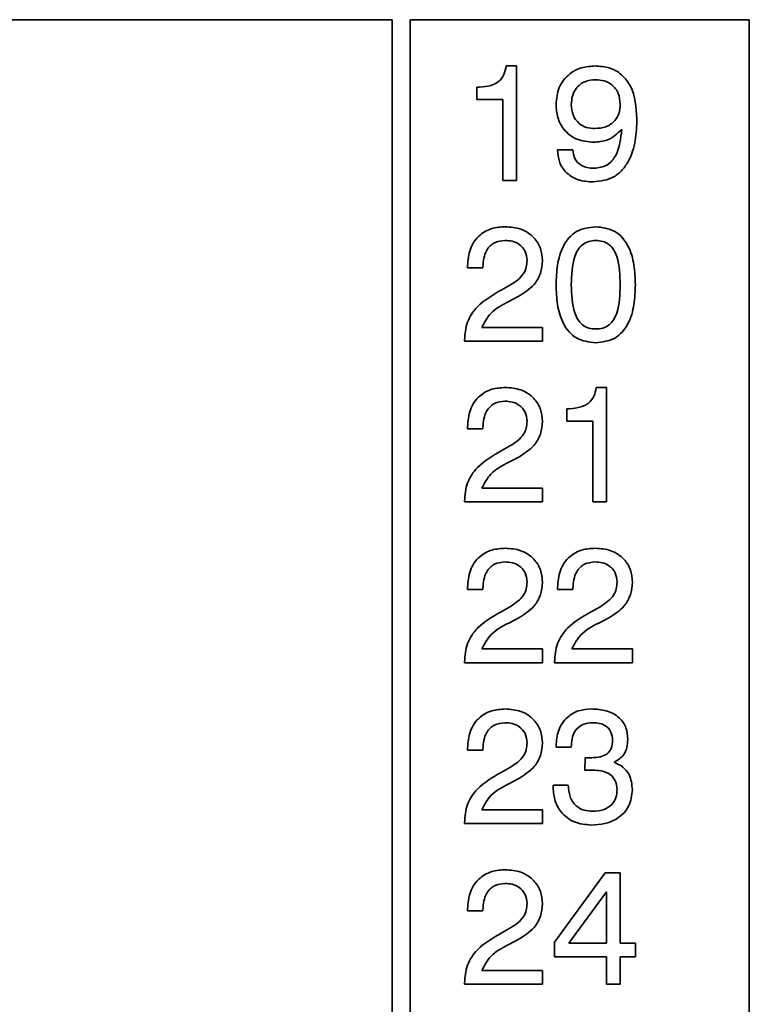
# Model space of a CAD drawing. Header units: millimetres. Extents: x 15 to 187, y 49 to 265.
# Tile 14 of 62: x 66 to 74, y 118 to 129. Entities that reach past the tile are written whole.
import ezdxf

# ---------------------------------------------------------------- set-up
doc = ezdxf.new("R2010")
doc.units = ezdxf.units.MM

msp = doc.modelspace()

# ---------------------------------------------------------------- linework, layer by layer
at = {"color": 7, "linetype": 'Continuous', "lineweight": 35}
for p, q in [((69.9018, 129.0665), (58.7685, 129.0665)), ((69.9018, 95.9332), (69.9018, 129.0665)), ((73.9018, 129.0665), (70.1018, 129.0665)), ((70.1018, 129.0665), (70.1018, 95.9332)), ((73.9018, 95.9332), (73.9018, 129.0665)), ((71.1773, 128.5485), (71.2924, 128.5485)), ((71.2924, 128.5485), (71.2924, 127.2665)), ((70.848, 128.1725), (70.848, 128.3092)), ((71.1386, 128.1725), (70.848, 128.1725)), ((71.1386, 127.2665), (71.1386, 128.1725)), ((71.754, 127.6084), (71.9249, 127.6084)), ((71.2924, 127.2665), (71.1386, 127.2665)), ((70.7454, 126.287), (70.7454, 126.3092)), ((70.9164, 126.287), (70.7454, 126.287)), ((70.9164, 126.302), (70.9164, 126.287)), ((71.1215, 126.0381), (71.2281, 126.0976)), ((71.3125, 125.966), (71.2062, 125.9109)), ((70.9046, 125.6203), (71.583, 125.6203)), ((71.583, 125.6203), (71.583, 125.4665)), ((70.7113, 125.4665), (70.7113, 125.4769)), ((71.583, 125.4665), (70.7113, 125.4665)), ((72.1859, 124.9485), (72.301, 124.9485)), ((72.301, 124.9485), (72.301, 123.6665)), ((71.8565, 124.5725), (71.8565, 124.7092)), ((70.7454, 124.487), (70.7454, 124.5092)), ((70.9164, 124.487), (70.7454, 124.487)), ((70.9164, 124.502), (70.9164, 124.487)), ((72.1471, 124.5725), (71.8565, 124.5725)), ((72.1471, 123.6665), (72.1471, 124.5725)), ((71.1215, 124.2381), (71.2281, 124.2976)), ((71.3125, 124.166), (71.2062, 124.1109)), ((70.9046, 123.8203), (71.583, 123.8203)), ((71.583, 123.8203), (71.583, 123.6665)), ((70.7113, 123.6665), (70.7113, 123.6769)), ((71.583, 123.6665), (70.7113, 123.6665)), ((72.301, 123.6665), (72.1471, 123.6665)), ((70.7454, 122.687), (70.7454, 122.7092)), ((71.754, 122.687), (71.754, 122.7092)), ((70.9164, 122.687), (70.7454, 122.687)), ((70.9164, 122.702), (70.9164, 122.687)), ((71.9249, 122.687), (71.754, 122.687)), ((71.9249, 122.702), (71.9249, 122.687)), ((71.1215, 122.4381), (71.2281, 122.4976)), ((72.1301, 122.4381), (72.2366, 122.4976)), ((71.3125, 122.366), (71.2062, 122.3109)), ((72.321, 122.366), (72.2147, 122.3109)), ((70.9046, 122.0203), (71.583, 122.0203)), ((71.583, 122.0203), (71.583, 121.8665)), ((71.9132, 122.0203), (72.5916, 122.0203)), ((72.5916, 122.0203), (72.5916, 121.8665)), ((70.7113, 121.8665), (70.7113, 121.8769)), ((71.583, 121.8665), (70.7113, 121.8665)), ((71.7198, 121.8665), (71.7198, 121.8769)), ((72.5916, 121.8665), (71.7198, 121.8665)), ((70.7454, 120.887), (70.7454, 120.9092)), ((70.9164, 120.887), (70.7454, 120.887)), ((70.9164, 120.902), (70.9164, 120.887)), ((71.7369, 120.9212), (71.7369, 120.9303)), ((71.9078, 120.9212), (71.7369, 120.9212)), ((72.0606, 120.6608), (72.0614, 120.8031)), ((71.1215, 120.6381), (71.2281, 120.6976)), ((72.0668, 120.6616), (72.0606, 120.6608)), ((71.3125, 120.566), (71.2062, 120.5109)), ((71.7027, 120.4938), (71.8736, 120.4938)), ((71.7027, 120.4845), (71.7027, 120.4938)), ((70.9046, 120.2203), (71.583, 120.2203)), ((71.583, 120.2203), (71.583, 120.0665)), ((70.7113, 120.0665), (70.7113, 120.0769)), ((71.583, 120.0665), (70.7113, 120.0665)), ((71.7198, 118.7371), (72.2855, 119.5144)), ((72.2855, 119.5144), (72.4548, 119.5144)), ((72.4548, 119.5144), (72.4548, 118.728)), ((72.301, 119.3004), (71.8803, 118.728)), ((72.301, 118.728), (72.301, 119.3004)), ((70.7454, 119.087), (70.7454, 119.1092)), ((70.9164, 119.087), (70.7454, 119.087)), ((70.9164, 119.102), (70.9164, 119.087)), ((71.1215, 118.8381), (71.2281, 118.8976)), ((71.3125, 118.766), (71.2062, 118.7109)), ((71.7198, 118.5742), (71.7198, 118.7371)), ((71.8803, 118.728), (72.301, 118.728)), ((72.4548, 118.728), (72.6258, 118.728)), ((72.6258, 118.728), (72.6258, 118.5742)), ((72.301, 118.5742), (71.7198, 118.5742)), ((72.301, 118.2665), (72.301, 118.5742)), ((72.4548, 118.5742), (72.4548, 118.2665)), ((72.6258, 118.5742), (72.4548, 118.5742)), ((70.9046, 118.4203), (71.583, 118.4203)), ((71.583, 118.4203), (71.583, 118.2665)), ((70.7113, 118.2665), (70.7113, 118.2769)), ((71.583, 118.2665), (70.7113, 118.2665)), ((72.4548, 118.2665), (72.301, 118.2665))]:
    msp.add_line(p, q, dxfattribs=at)
for points, knots in [([(70.848, 128.3092), (70.8905, 128.3113), (70.9751, 128.3155), (71.0895, 128.3595), (71.1598, 128.4492), (71.1715, 128.5154), (71.1773, 128.5485)], [0, 0, 0, 0, 0.2810561, 0.5603187, 0.7796488, 1, 1, 1, 1]), ([(71.7369, 128.118), (71.7429, 128.1829), (71.7549, 128.3126), (71.872, 128.4601), (72.0219, 128.5384), (72.1235, 128.5451), (72.1744, 128.5485)], [0, 0, 0, 0, 0.2799499, 0.5590677, 0.7792407, 1, 1, 1, 1]), ([(72.1744, 128.5485), (72.228, 128.545), (72.3351, 128.5379), (72.4793, 128.4572), (72.6218, 128.2668), (72.6342, 128.084), (72.6429, 127.9559)], [0, 0, 0, 0, 0.1873221, 0.3740605, 0.5610415, 1, 1, 1, 1]), ([(72.1787, 128.3947), (72.1375, 128.391), (72.0553, 128.3837), (71.9621, 128.3087), (71.914, 128.213), (71.9099, 128.1486), (71.9078, 128.1164)], [0, 0, 0, 0, 0.279985, 0.5589709, 0.7792341, 1, 1, 1, 1]), ([(72.4554, 128.118), (72.452, 128.1595), (72.4452, 128.2424), (72.3726, 128.3388), (72.2762, 128.3885), (72.2112, 128.3926), (72.1787, 128.3947)], [0, 0, 0, 0, 0.2801627, 0.5590906, 0.7792757, 1, 1, 1, 1]), ([(72.1568, 127.6938), (72.0936, 127.6996), (71.9676, 127.7111), (71.8235, 127.8241), (71.7469, 127.9697), (71.7402, 128.0685), (71.7369, 128.118)], [0, 0, 0, 0, 0.2799489, 0.5591246, 0.7793094, 1, 1, 1, 1]), ([(71.9078, 128.1164), (71.911, 128.0765), (71.9175, 127.9969), (71.9858, 127.9037), (72.0775, 127.8541), (72.1399, 127.8498), (72.1712, 127.8477)], [0, 0, 0, 0, 0.2802732, 0.5592722, 0.7793004, 1, 1, 1, 1]), ([(72.1712, 127.8477), (72.2129, 127.8507), (72.296, 127.8566), (72.396, 127.9243), (72.449, 128.02), (72.4533, 128.0853), (72.4554, 128.118)], [0, 0, 0, 0, 0.2804705, 0.5593282, 0.7792928, 1, 1, 1, 1]), ([(72.6429, 127.9559), (72.64, 127.875), (72.6341, 127.7136), (72.5741, 127.5161), (72.4829, 127.3821), (72.3576, 127.2744), (72.2346, 127.2594), (72.1528, 127.2494)], [0, 0, 0, 0, 0.2509135, 0.5011335, 0.62652, 0.7517446, 1, 1, 1, 1]), ([(72.4719, 127.8367), (72.4217, 127.7902), (72.3317, 127.7068), (72.2104, 127.6978), (72.1568, 127.6938)], [0, 0, 0, 0, 0.5582752, 1, 1, 1, 1]), ([(72.1616, 127.4032), (72.212, 127.4091), (72.2879, 127.418), (72.3654, 127.4839), (72.449, 127.6087), (72.4618, 127.7355), (72.4719, 127.8367)], [0, 0, 0, 0, 0.2488654, 0.3743622, 0.5000119, 1, 1, 1, 1]), ([(72.1528, 127.2494), (72.096, 127.2533), (71.9827, 127.261), (71.8439, 127.3477), (71.7646, 127.4747), (71.7575, 127.5638), (71.754, 127.6084)], [0, 0, 0, 0, 0.28057692, 0.5597012, 0.77957463, 1, 1, 1, 1]), ([(71.9249, 127.6084), (71.929, 127.5752), (71.9371, 127.509), (72.0044, 127.4391), (72.0839, 127.4073), (72.1356, 127.4046), (72.1616, 127.4032)], [0, 0, 0, 0, 0.27974709, 0.55851191, 0.77894999, 1, 1, 1, 1]), ([(70.7454, 126.3092), (70.7501, 126.3739), (70.7594, 126.5029), (70.8663, 126.6569), (71.0149, 126.7385), (71.1162, 126.7452), (71.1669, 126.7485)], [0, 0, 0, 0, 0.2804511, 0.5593623, 0.779308, 1, 1, 1, 1]), ([(71.1669, 126.7485), (71.2265, 126.7442), (71.3453, 126.7354), (71.4886, 126.6412), (71.5719, 126.5087), (71.5793, 126.4152), (71.583, 126.3685)], [0, 0, 0, 0, 0.2804405, 0.5596806, 0.7795919, 1, 1, 1, 1]), ([(71.7369, 126.0976), (71.7393, 126.1718), (71.7442, 126.32), (71.7956, 126.5021), (71.8771, 126.6268), (71.9918, 126.7263), (72.1048, 126.7397), (72.18, 126.7485)], [0, 0, 0, 0, 0.2509482, 0.5012394, 0.6265864, 0.7517607, 1, 1, 1, 1]), ([(72.18, 126.7485), (72.2553, 126.7398), (72.3687, 126.7265), (72.4842, 126.6275), (72.5664, 126.5029), (72.6183, 126.3205), (72.6233, 126.172), (72.6258, 126.0976)], [0, 0, 0, 0, 0.2483197, 0.3734886, 0.4988257, 0.7490574, 1, 1, 1, 1]), ([(71.1629, 126.5947), (71.1221, 126.5904), (71.0407, 126.5817), (70.9318, 126.4714), (70.9222, 126.3663), (70.9164, 126.302)], [0, 0, 0, 0, 0.280567, 0.5602644, 1, 1, 1, 1]), ([(71.4121, 126.3698), (71.4084, 126.4055), (71.4011, 126.4767), (71.3306, 126.5531), (71.2464, 126.5901), (71.1908, 126.5932), (71.1629, 126.5947)], [0, 0, 0, 0, 0.2796101, 0.558548, 0.779048, 1, 1, 1, 1]), ([(72.1813, 126.5947), (72.1546, 126.5929), (72.1012, 126.5892), (72.0284, 126.5508), (71.9764, 126.4885), (71.9133, 126.3404), (71.9103, 126.2055), (71.9078, 126.0976)], [0, 0, 0, 0, 0.12508042, 0.24987136, 0.37479518, 0.50004988, 1, 1, 1, 1]), ([(72.4548, 126.0976), (72.4523, 126.2055), (72.4492, 126.3404), (72.3869, 126.489), (72.3346, 126.5513), (72.2615, 126.5894), (72.2081, 126.5929), (72.1813, 126.5947)], [0, 0, 0, 0, 0.4999047, 0.62516668, 0.75008761, 0.87487309, 1, 1, 1, 1]), ([(71.2281, 126.0976), (71.2831, 126.1342), (71.36, 126.1851), (71.4071, 126.2935), (71.4104, 126.3444), (71.4121, 126.3698)], [0, 0, 0, 0, 0.5581266, 0.7790134, 1, 1, 1, 1]), ([(71.583, 126.3685), (71.5792, 126.3205), (71.5716, 126.2246), (71.4825, 126.0716), (71.377, 126.006), (71.3125, 125.966)], [0, 0, 0, 0, 0.2802912, 0.560216, 1, 1, 1, 1]), ([(70.7113, 125.4769), (70.7165, 125.5463), (70.727, 125.6849), (70.8728, 125.8952), (71.0271, 125.9838), (71.1215, 126.0381)], [0, 0, 0, 0, 0.2799963, 0.5591981, 1, 1, 1, 1]), ([(72.18, 125.4494), (72.1049, 125.458), (71.992, 125.4711), (71.8776, 125.5703), (71.7956, 125.6941), (71.7443, 125.8759), (71.7394, 126.0237), (71.7369, 126.0976)], [0, 0, 0, 0, 0.2483258, 0.3735033, 0.4988302, 0.7490819, 1, 1, 1, 1]), ([(71.9078, 126.0976), (71.9102, 125.9901), (71.9133, 125.8557), (71.9767, 125.7084), (72.0288, 125.6466), (72.1015, 125.6086), (72.1547, 125.605), (72.1813, 125.6032)], [0, 0, 0, 0, 0.4998945, 0.6251522, 0.7500763, 0.8748793, 1, 1, 1, 1]), ([(72.6258, 126.0976), (72.6232, 126.0235), (72.6181, 125.8754), (72.5663, 125.6933), (72.4839, 125.5693), (72.3684, 125.4707), (72.2552, 125.4579), (72.18, 125.4494)], [0, 0, 0, 0, 0.2509024, 0.5010903, 0.6264171, 0.7516133, 1, 1, 1, 1]), ([(72.1813, 125.6032), (72.208, 125.605), (72.2612, 125.6084), (72.3343, 125.6458), (72.3866, 125.7078), (72.4494, 125.8556), (72.4524, 125.9901), (72.4548, 126.0976)], [0, 0, 0, 0, 0.1251067, 0.2499673, 0.374902, 0.5001477, 1, 1, 1, 1]), ([(71.2062, 125.9109), (71.1327, 125.8731), (71.0021, 125.8059), (70.9343, 125.6768), (70.9046, 125.6203)], [0, 0, 0, 0, 0.5626058, 1, 1, 1, 1]), ([(70.7454, 124.5092), (70.7501, 124.5739), (70.7594, 124.7029), (70.8663, 124.8569), (71.0149, 124.9385), (71.1162, 124.9452), (71.1669, 124.9485)], [0, 0, 0, 0, 0.2804511, 0.5593623, 0.779308, 1, 1, 1, 1]), ([(71.1669, 124.9485), (71.2265, 124.9442), (71.3453, 124.9354), (71.4886, 124.8412), (71.5719, 124.7087), (71.5793, 124.6152), (71.583, 124.5685)], [0, 0, 0, 0, 0.28044048, 0.55968058, 0.77959188, 1, 1, 1, 1]), ([(71.8565, 124.7092), (71.899, 124.7113), (71.9837, 124.7155), (72.098, 124.7595), (72.1684, 124.8492), (72.18, 124.9154), (72.1859, 124.9485)], [0, 0, 0, 0, 0.2810561, 0.5603187, 0.7796488, 1, 1, 1, 1]), ([(71.1629, 124.7947), (71.1221, 124.7904), (71.0407, 124.7817), (70.9318, 124.6714), (70.9222, 124.5663), (70.9164, 124.502)], [0, 0, 0, 0, 0.280567, 0.5602644, 1, 1, 1, 1]), ([(71.4121, 124.5698), (71.4084, 124.6055), (71.4011, 124.6767), (71.3306, 124.7531), (71.2464, 124.7901), (71.1908, 124.7932), (71.1629, 124.7947)], [0, 0, 0, 0, 0.2796101, 0.558548, 0.779048, 1, 1, 1, 1]), ([(71.2281, 124.2976), (71.2831, 124.3342), (71.36, 124.3851), (71.4071, 124.4935), (71.4104, 124.5444), (71.4121, 124.5698)], [0, 0, 0, 0, 0.5581266, 0.7790134, 1, 1, 1, 1]), ([(71.583, 124.5685), (71.5792, 124.5205), (71.5716, 124.4246), (71.4825, 124.2716), (71.377, 124.206), (71.3125, 124.166)], [0, 0, 0, 0, 0.2802912, 0.560216, 1, 1, 1, 1]), ([(70.7113, 123.6769), (70.7165, 123.7463), (70.727, 123.8849), (70.8728, 124.0952), (71.0271, 124.1838), (71.1215, 124.2381)], [0, 0, 0, 0, 0.2799963, 0.5591981, 1, 1, 1, 1]), ([(71.2062, 124.1109), (71.1327, 124.0731), (71.0021, 124.0059), (70.9343, 123.8768), (70.9046, 123.8203)], [0, 0, 0, 0, 0.5626058, 1, 1, 1, 1]), ([(70.7454, 122.7092), (70.7501, 122.7739), (70.7594, 122.9029), (70.8663, 123.0569), (71.0149, 123.1385), (71.1162, 123.1452), (71.1669, 123.1485)], [0, 0, 0, 0, 0.2804511, 0.5593623, 0.779308, 1, 1, 1, 1]), ([(71.1669, 123.1485), (71.2265, 123.1442), (71.3453, 123.1354), (71.4886, 123.0412), (71.5719, 122.9087), (71.5793, 122.8152), (71.583, 122.7685)], [0, 0, 0, 0, 0.2804405, 0.5596806, 0.7795919, 1, 1, 1, 1]), ([(71.754, 122.7092), (71.7587, 122.7739), (71.768, 122.9029), (71.8749, 123.0569), (72.0235, 123.1385), (72.1247, 123.1452), (72.1755, 123.1485)], [0, 0, 0, 0, 0.28045108, 0.5593623, 0.779308, 1, 1, 1, 1]), ([(72.1755, 123.1485), (72.235, 123.1442), (72.3538, 123.1354), (72.4971, 123.0412), (72.5805, 122.9087), (72.5879, 122.8152), (72.5916, 122.7685)], [0, 0, 0, 0, 0.28044048, 0.55968058, 0.77959188, 1, 1, 1, 1]), ([(71.1629, 122.9947), (71.1221, 122.9904), (71.0407, 122.9817), (70.9318, 122.8714), (70.9222, 122.7663), (70.9164, 122.702)], [0, 0, 0, 0, 0.280567, 0.5602644, 1, 1, 1, 1]), ([(71.4121, 122.7698), (71.4084, 122.8055), (71.4011, 122.8767), (71.3306, 122.9531), (71.2464, 122.9901), (71.1908, 122.9932), (71.1629, 122.9947)], [0, 0, 0, 0, 0.2796101, 0.558548, 0.779048, 1, 1, 1, 1]), ([(72.1715, 122.9947), (72.1307, 122.9904), (72.0493, 122.9817), (71.9403, 122.8714), (71.9308, 122.7663), (71.9249, 122.702)], [0, 0, 0, 0, 0.280567, 0.5602644, 1, 1, 1, 1]), ([(72.4207, 122.7698), (72.417, 122.8055), (72.4097, 122.8767), (72.3392, 122.9531), (72.2549, 122.9901), (72.1993, 122.9932), (72.1715, 122.9947)], [0, 0, 0, 0, 0.2796101, 0.558548, 0.779048, 1, 1, 1, 1]), ([(71.2281, 122.4976), (71.2831, 122.5342), (71.36, 122.5851), (71.4071, 122.6935), (71.4104, 122.7444), (71.4121, 122.7698)], [0, 0, 0, 0, 0.5581266, 0.7790134, 1, 1, 1, 1]), ([(71.583, 122.7685), (71.5792, 122.7205), (71.5716, 122.6246), (71.4825, 122.4716), (71.377, 122.406), (71.3125, 122.366)], [0, 0, 0, 0, 0.2802912, 0.560216, 1, 1, 1, 1]), ([(72.2366, 122.4976), (72.2917, 122.5342), (72.3685, 122.5851), (72.4156, 122.6935), (72.419, 122.7444), (72.4207, 122.7698)], [0, 0, 0, 0, 0.5581266, 0.7790134, 1, 1, 1, 1]), ([(72.5916, 122.7685), (72.5878, 122.7205), (72.5802, 122.6246), (72.4911, 122.4716), (72.3855, 122.406), (72.321, 122.366)], [0, 0, 0, 0, 0.2802912, 0.560216, 1, 1, 1, 1]), ([(70.7113, 121.8769), (70.7165, 121.9463), (70.727, 122.0849), (70.8728, 122.2952), (71.0271, 122.3838), (71.1215, 122.4381)], [0, 0, 0, 0, 0.2799963, 0.5591981, 1, 1, 1, 1]), ([(71.7198, 121.8769), (71.7251, 121.9463), (71.7355, 122.0849), (71.8814, 122.2952), (72.0356, 122.3838), (72.1301, 122.4381)], [0, 0, 0, 0, 0.2799963, 0.5591981, 1, 1, 1, 1]), ([(71.2062, 122.3109), (71.1327, 122.2731), (71.0021, 122.2059), (70.9343, 122.0768), (70.9046, 122.0203)], [0, 0, 0, 0, 0.5626058, 1, 1, 1, 1]), ([(72.2147, 122.3109), (72.1412, 122.2731), (72.0106, 122.2059), (71.9428, 122.0768), (71.9132, 122.0203)], [0, 0, 0, 0, 0.5626058, 1, 1, 1, 1]), ([(70.7454, 120.9092), (70.7501, 120.9739), (70.7594, 121.1029), (70.8663, 121.2569), (71.0149, 121.3385), (71.1162, 121.3452), (71.1669, 121.3485)], [0, 0, 0, 0, 0.2804511, 0.5593623, 0.779308, 1, 1, 1, 1]), ([(71.1669, 121.3485), (71.2265, 121.3442), (71.3453, 121.3354), (71.4886, 121.2412), (71.5719, 121.1087), (71.5793, 121.0152), (71.583, 120.9685)], [0, 0, 0, 0, 0.2804405, 0.5596806, 0.7795919, 1, 1, 1, 1]), ([(71.7369, 120.9303), (71.7415, 120.9913), (71.7506, 121.113), (71.8502, 121.2589), (71.9892, 121.3385), (72.0848, 121.3452), (72.1327, 121.3485)], [0, 0, 0, 0, 0.2803906, 0.559399, 0.7793652, 1, 1, 1, 1]), ([(72.1327, 121.3485), (72.1891, 121.3456), (72.3016, 121.3397), (72.4458, 121.2648), (72.5302, 121.1404), (72.5369, 121.0517), (72.5403, 121.0072)], [0, 0, 0, 0, 0.280903, 0.5601602, 0.7797064, 1, 1, 1, 1]), ([(71.1629, 121.1947), (71.1221, 121.1904), (71.0407, 121.1817), (70.9318, 121.0714), (70.9222, 120.9663), (70.9164, 120.902)], [0, 0, 0, 0, 0.280567, 0.5602644, 1, 1, 1, 1]), ([(71.4121, 120.9698), (71.4084, 121.0055), (71.4011, 121.0767), (71.3306, 121.1531), (71.2464, 121.1901), (71.1908, 121.1932), (71.1629, 121.1947)], [0, 0, 0, 0, 0.2796101, 0.558548, 0.779048, 1, 1, 1, 1]), ([(72.149, 121.1947), (72.1096, 121.1918), (72.0312, 121.186), (71.9445, 121.1089), (71.9118, 121.0129), (71.9092, 120.9518), (71.9078, 120.9212)], [0, 0, 0, 0, 0.2802242, 0.5580012, 0.7786172, 1, 1, 1, 1]), ([(72.3694, 120.9968), (72.3668, 121.0286), (72.3618, 121.092), (72.3, 121.1621), (72.2232, 121.1911), (72.1738, 121.1935), (72.149, 121.1947)], [0, 0, 0, 0, 0.2799727, 0.5582824, 0.7787932, 1, 1, 1, 1]), ([(71.2281, 120.6976), (71.2831, 120.7342), (71.36, 120.7851), (71.4071, 120.8935), (71.4104, 120.9444), (71.4121, 120.9698)], [0, 0, 0, 0, 0.5581266, 0.7790134, 1, 1, 1, 1]), ([(71.583, 120.9685), (71.5792, 120.9205), (71.5716, 120.8246), (71.4825, 120.6716), (71.377, 120.606), (71.3125, 120.566)], [0, 0, 0, 0, 0.28029121, 0.56021603, 1, 1, 1, 1]), ([(72.1148, 120.8015), (72.1456, 120.8025), (72.2069, 120.8043), (72.2832, 120.8258), (72.3315, 120.8652), (72.364, 120.9189), (72.3672, 120.9657), (72.3694, 120.9968)], [0, 0, 0, 0, 0.2507958, 0.5005317, 0.6255696, 0.7505786, 1, 1, 1, 1]), ([(72.5403, 121.0072), (72.5386, 120.9777), (72.5352, 120.9188), (72.4935, 120.8179), (72.428, 120.7765), (72.3881, 120.7513)], [0, 0, 0, 0, 0.2814183, 0.5622336, 1, 1, 1, 1]), ([(72.0614, 120.8031), (72.0714, 120.8026), (72.0892, 120.8016), (72.107, 120.8016), (72.1148, 120.8015)], [0, 0, 0, 0, 0.5599977, 1, 1, 1, 1]), ([(72.3881, 120.7513), (72.4217, 120.736), (72.489, 120.7055), (72.5759, 120.5995), (72.5857, 120.5039), (72.5916, 120.4455)], [0, 0, 0, 0, 0.2808991, 0.5611056, 1, 1, 1, 1]), ([(70.7113, 120.0769), (70.7165, 120.1463), (70.727, 120.2849), (70.8728, 120.4952), (71.0271, 120.5838), (71.1215, 120.6381)], [0, 0, 0, 0, 0.2799963, 0.5591981, 1, 1, 1, 1]), ([(72.1522, 120.6648), (72.1363, 120.6644), (72.1078, 120.6637), (72.0793, 120.6622), (72.0668, 120.6616)], [0, 0, 0, 0, 0.5599861, 1, 1, 1, 1]), ([(72.4207, 120.4466), (72.4167, 120.4836), (72.4088, 120.5575), (72.3057, 120.6534), (72.2105, 120.6605), (72.1522, 120.6648)], [0, 0, 0, 0, 0.2802531, 0.5596856, 1, 1, 1, 1]), ([(71.2062, 120.5109), (71.1327, 120.4731), (71.0021, 120.4059), (70.9343, 120.2768), (70.9046, 120.2203)], [0, 0, 0, 0, 0.5626058, 1, 1, 1, 1]), ([(72.1325, 120.0494), (72.0675, 120.0549), (71.938, 120.066), (71.789, 120.1814), (71.7122, 120.3321), (71.7059, 120.4337), (71.7027, 120.4845)], [0, 0, 0, 0, 0.280115, 0.5590167, 0.7791969, 1, 1, 1, 1]), ([(71.8736, 120.4938), (71.8773, 120.4515), (71.8846, 120.367), (71.9505, 120.2627), (72.0493, 120.2095), (72.1159, 120.2053), (72.1493, 120.2032)], [0, 0, 0, 0, 0.2806915, 0.5594019, 0.7792757, 1, 1, 1, 1]), ([(72.5916, 120.4455), (72.5844, 120.3811), (72.57, 120.2523), (72.4366, 120.1192), (72.2831, 120.0574), (72.1827, 120.0521), (72.1325, 120.0494)], [0, 0, 0, 0, 0.2793607, 0.558332, 0.7789141, 1, 1, 1, 1]), ([(72.1493, 120.2032), (72.1879, 120.2057), (72.2651, 120.2106), (72.3606, 120.2684), (72.4142, 120.3554), (72.4185, 120.4162), (72.4207, 120.4466)], [0, 0, 0, 0, 0.2806558, 0.559744, 0.7795108, 1, 1, 1, 1]), ([(70.7454, 119.1092), (70.7501, 119.1739), (70.7594, 119.3029), (70.8663, 119.4569), (71.0149, 119.5385), (71.1162, 119.5452), (71.1669, 119.5485)], [0, 0, 0, 0, 0.2804511, 0.5593623, 0.779308, 1, 1, 1, 1]), ([(71.1669, 119.5485), (71.2265, 119.5442), (71.3453, 119.5354), (71.4886, 119.4412), (71.5719, 119.3087), (71.5793, 119.2152), (71.583, 119.1685)], [0, 0, 0, 0, 0.2804405, 0.5596806, 0.7795919, 1, 1, 1, 1]), ([(71.1629, 119.3947), (71.1221, 119.3904), (71.0407, 119.3817), (70.9318, 119.2714), (70.9222, 119.1663), (70.9164, 119.102)], [0, 0, 0, 0, 0.280567, 0.5602644, 1, 1, 1, 1]), ([(71.4121, 119.1698), (71.4084, 119.2055), (71.4011, 119.2767), (71.3306, 119.3531), (71.2464, 119.3901), (71.1908, 119.3932), (71.1629, 119.3947)], [0, 0, 0, 0, 0.2796101, 0.558548, 0.779048, 1, 1, 1, 1]), ([(71.2281, 118.8976), (71.2831, 118.9342), (71.36, 118.9851), (71.4071, 119.0935), (71.4104, 119.1444), (71.4121, 119.1698)], [0, 0, 0, 0, 0.5581266, 0.7790134, 1, 1, 1, 1]), ([(71.583, 119.1685), (71.5792, 119.1205), (71.5716, 119.0246), (71.4825, 118.8716), (71.377, 118.806), (71.3125, 118.766)], [0, 0, 0, 0, 0.28029121, 0.56021603, 1, 1, 1, 1]), ([(70.7113, 118.2769), (70.7165, 118.3463), (70.727, 118.4849), (70.8728, 118.6952), (71.0271, 118.7838), (71.1215, 118.8381)], [0, 0, 0, 0, 0.2799963, 0.5591981, 1, 1, 1, 1]), ([(71.2062, 118.7109), (71.1327, 118.6731), (71.0021, 118.6059), (70.9343, 118.4768), (70.9046, 118.4203)], [0, 0, 0, 0, 0.5626058, 1, 1, 1, 1])]:
    msp.add_open_spline(points, degree=3, knots=knots, dxfattribs=at)

doc.saveas('drawing.dxf')
